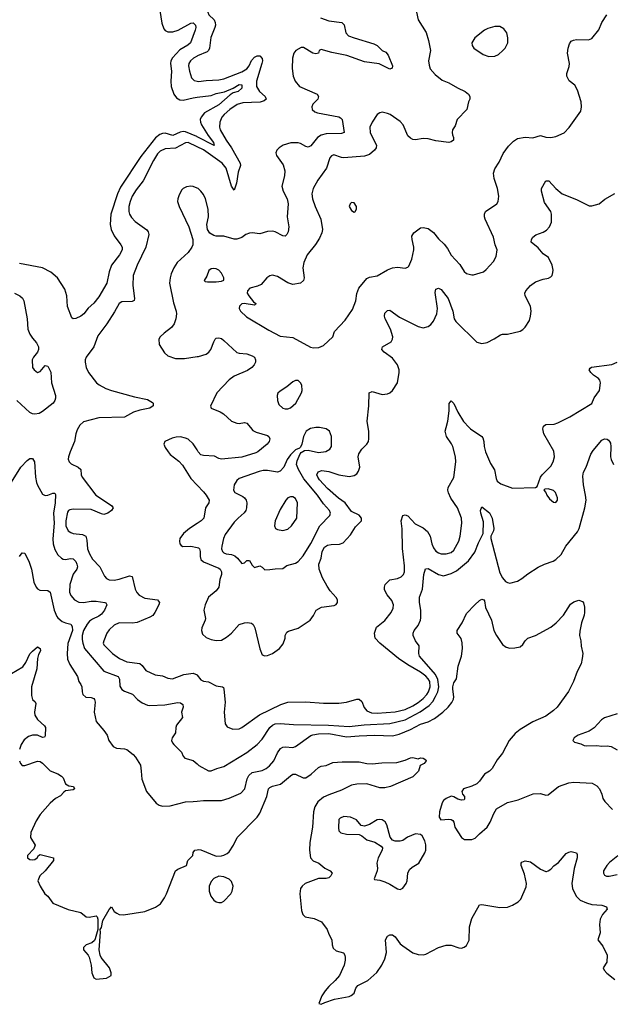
# Model space of a CAD drawing. Header units: inches. Extents: x 2057696 to 2160536, y 827480 to 1016834.
# Tile 27 of 256: x 2068610 to 2073251, y 875484 to 883192. Entities that reach past the tile are written whole.
import ezdxf

# ---------------------------------------------------------------- set-up
doc = ezdxf.new("R2010")
doc.units = ezdxf.units.IN
doc.header["$MEASUREMENT"] = 0
for name, color, linetype in [('C0867', 7, 'Continuous'), ('C0868', 7, 'Continuous'), ('C0877', 7, 'Continuous'), ('C0878', 7, 'Continuous')]:
    doc.layers.add(name, color=color, linetype=linetype)

msp = doc.modelspace()

# ---------------------------------------------------------------- linework, layer by layer
at = {"layer": 'C0867', "color": 5}
for points, elevation in [([(2069070.4, 880000), (2069059.4, 879980.6), (2069049.1, 879950), (2069040.3, 879890), (2069004.6, 879810), (2068991.8, 879770), (2068990.3, 879750.4), (2068997.6, 879730), (2069014, 879714), (2069068.8, 879688.8), (2069088.1, 879670), (2069092.1, 879630), (2069098.8, 879610), (2069207.9, 879470), (2069330.6, 879390), (2069343, 879370), (2069328.2, 879350), (2069299.5, 879330), (2069270, 879319.3), (2069250, 879322.9), (2069170, 879356.7), (2069030, 879359.3), (2069004.1, 879355.9), (2068991.4, 879348.6), (2068984.2, 879335.8), (2068971, 879270), (2068972.5, 879230), (2068989.2, 879190), (2069010, 879176.5), (2069030, 879170.2), (2069102.5, 879162.5), (2069129.3, 879149.3), (2069137.4, 879117.4), (2069142.5, 879050), (2069155.8, 879010), (2069180.7, 878970), (2069239.1, 878910), (2069274.7, 878834.7), (2069290, 878817.6), (2069310, 878806.3), (2069350, 878804), (2069390, 878811.3), (2069470, 878839.1), (2069490, 878832), (2069514.2, 878734.2), (2069528.2, 878708.2), (2069546.6, 878686.6), (2069590, 878663.8), (2069690, 878650.1), (2069705.4, 878630), (2069699.8, 878610), (2069667.9, 878550), (2069652.1, 878527.9), (2069630, 878514.5), (2069530, 878473.8), (2069490, 878468.9), (2069390, 878469.6), (2069350, 878451.3), (2069310, 878414.7), (2069292.9, 878390), (2069268.4, 878330), (2069264.9, 878310), (2069270, 878298.8), (2069336.9, 878230), (2069391.5, 878191.5), (2069450, 878164.7), (2069551.5, 878151.5), (2069570, 878135.3), (2069598.1, 878098.1), (2069670, 878062.5), (2069730, 878054.5), (2069770, 878035.9), (2069807.8, 878032.2), (2069894.5, 878065.5), (2069970, 878076.8), (2070000, 878062.1)], 380), ([(2070000, 879823.5), (2069970, 879872.8), (2069930, 879907.9), (2069910, 879916.5), (2069870, 879925.6), (2069836.3, 879923.7), (2069804.5, 879915.5), (2069748, 879890), (2069739.3, 879870), (2069750, 879842.8), (2069772.7, 879810), (2069790, 879788.2), (2069855.6, 879735.6), (2069885.5, 879705.5), (2069950, 879599.1), (2070000, 879547.5)], 420), ([(2068547.2, 879572.8), (2068618.4, 879690), (2068670, 879742), (2068690, 879756.3), (2068710, 879756.3), (2068726, 879730), (2068733.7, 879610), (2068742, 879570), (2068749.1, 879549.1), (2068790, 879477.3), (2068810, 879466.4), (2068831.3, 879468.7), (2068870, 879484.9), (2068884.7, 879484.7), (2068890, 879474), (2068887.4, 879410), (2068874.1, 879330), (2068879.1, 879250), (2068869, 879129), (2068871.4, 879090), (2068884.8, 879044.8), (2068910, 879002.6), (2068936.8, 878976.8), (2068950, 878969.1), (2068967.3, 878967.3), (2069010, 878973.8), (2069030, 878971.6), (2069050, 878950.3), (2069058.8, 878930), (2069062.8, 878910), (2069056.9, 878890), (2069029.6, 878850.4), (2069003.7, 878770), (2069000.6, 878710), (2069010, 878684.9), (2069038.7, 878650), (2069072.8, 878632.8), (2069110, 878629.4), (2069170, 878640.5), (2069210, 878639.5), (2069277.3, 878630), (2069285.8, 878625.8), (2069292.5, 878612.5), (2069273.6, 878570), (2069250, 878538.3), (2069230, 878521.6), (2069180.4, 878499.6), (2069156.4, 878483.6), (2069138.9, 878461.1), (2069110.8, 878410), (2069100.7, 878370), (2069100.1, 878340.1), (2069104.3, 878310), (2069119.1, 878270), (2069270, 878092.6), (2069382.3, 878050), (2069392.1, 878030), (2069394.7, 877974.7), (2069409.4, 877949.4), (2069430, 877936), (2069492.6, 877912.6), (2069532.7, 877870), (2069570, 877843.1), (2069610, 877827), (2069630, 877824.2), (2069748, 877828), (2069850, 877846.3), (2069870, 877844.9), (2069888.2, 877830), (2069890.3, 877810), (2069877.1, 877770), (2069886, 877730), (2069839.2, 877670), (2069832.7, 877650), (2069830.2, 877610), (2069804.4, 877570), (2069799.7, 877550), (2069806.7, 877530), (2069817, 877517), (2069878, 877458), (2069890, 877427.3), (2069904.9, 877410), (2069970, 877392), (2070000, 877365.8)], 360), ([(2070000, 879248.9), (2069941.1, 879210), (2069892, 879170), (2069865.7, 879130), (2069862.6, 879110), (2069865.7, 879090), (2069876, 879076), (2069889.2, 879069.2), (2069950, 879071.4), (2070000, 879059)], 420), ([(2068610, 878990.8), (2068630, 879018.8), (2068650, 879014.8), (2068684.8, 878944.8), (2068702.4, 878890), (2068721.5, 878790), (2068738.4, 878750), (2068750, 878735.5), (2068767.4, 878727.4), (2068830, 878723.7), (2068848.2, 878710), (2068879.6, 878570), (2068901.1, 878521.1), (2068910, 878508.4), (2068942, 878482), (2068969.2, 878469.2), (2069010, 878458.7), (2069021.4, 878441.4), (2069023.2, 878410), (2068987.8, 878307.8), (2068981.2, 878230), (2068985.4, 878185.4), (2069002.8, 878142.9), (2069063.7, 878050), (2069073, 878010), (2069088.7, 877988.7), (2069095.8, 877970), (2069098.9, 877930), (2069104.9, 877910), (2069129.4, 877889.4), (2069170, 877885.3), (2069190, 877877.6), (2069195.6, 877870), (2069201.8, 877850), (2069194, 877770), (2069210, 877699.1), (2069270, 877628), (2069294.9, 877590), (2069308.9, 877550), (2069341.8, 877501.8), (2069368.2, 877488.2), (2069430, 877484.4), (2069450, 877477.6), (2069499.9, 877439.9), (2069518, 877418), (2069555.3, 877355.3), (2069562.8, 877310), (2069565.9, 877245.8), (2069604.4, 877150), (2069678, 877058), (2069702.3, 877042.3), (2069730, 877035.3), (2069790, 877036.5), (2069910, 877070.3), (2069970, 877071.1), (2070000, 877074.3)], 340), ([(2068546.2, 878073.8), (2068634.5, 878125.5), (2068659.3, 878160.7), (2068690, 878227.8), (2068710, 878247.9), (2068750, 878282), (2068770, 878270.5), (2068773.4, 878250), (2068758, 878222), (2068750.3, 878190), (2068744.3, 878110), (2068704.1, 877970), (2068701.6, 877901.6), (2068710, 877870.8), (2068732.3, 877852.3), (2068737.7, 877837.7), (2068726.5, 877770), (2068730, 877747.7), (2068750, 877712.4), (2068803.8, 877663.8), (2068813.4, 877650), (2068810, 877586), (2068804.7, 877575.3), (2068790, 877573.2), (2068749.7, 877589.7), (2068710, 877592), (2068679.9, 877580.1), (2068646.5, 877553.5), (2068623.2, 877516.8), (2068610, 877479)], 320), ([(2068609.2, 877389.2), (2068617.1, 877370), (2068630, 877353.4), (2068633, 877353), (2068650, 877352.7), (2068750, 877386.8), (2068770, 877384.7), (2068790, 877371.3), (2068850, 877310.8), (2068910, 877287.7), (2068937.3, 877270), (2068950, 877257.3), (2068970.3, 877210.4), (2068995.6, 877195.6), (2069030.5, 877190), (2069040.7, 877170), (2069030, 877162.9), (2068970, 877154), (2068955.9, 877144.1), (2068930, 877116), (2068890, 877094), (2068850, 877057.6), (2068770, 876969.6), (2068739.8, 876920.2), (2068696.5, 876830), (2068696, 876790), (2068730.6, 876730), (2068719.9, 876700.1), (2068670.4, 876650), (2068670.5, 876630.5), (2068690, 876617.1), (2068710, 876614), (2068730, 876617.1), (2068746.6, 876630), (2068757.2, 876650), (2068770, 876658), (2068876, 876630), (2068875.5, 876610), (2068810.2, 876529.8), (2068768.4, 876490), (2068753.4, 876450), (2068770.7, 876410), (2068808.2, 876350), (2068830.3, 876330.3), (2068870, 876276.3), (2068990, 876226.4), (2069090, 876202), (2069130, 876167.7), (2069154.8, 876165.2), (2069210, 876176), (2069216, 876170), (2069222, 876150), (2069222, 876070), (2069202.6, 875997.4), (2069195.8, 875984.2), (2069174, 875966), (2069130.6, 875949.4), (2069111, 875930), (2069111, 875910), (2069146.8, 875870), (2069153.2, 875853.2), (2069170.3, 875790.3), (2069176.5, 875730), (2069190.5, 875690), (2069210, 875680.8), (2069290, 875687.5), (2069325.6, 875710), (2069326.6, 875730), (2069314.2, 875770), (2069249.6, 875850), (2069239.7, 875870), (2069232.4, 875910), (2069242, 876050), (2069239.3, 876070), (2069250, 876086), (2069260.6, 876139.4), (2069310, 876226.8), (2069330, 876246.8), (2069351.5, 876211.6), (2069370, 876196.4), (2069390, 876186.7), (2069424.2, 876184.2), (2069589.8, 876210.2), (2069674.5, 876245.5), (2069712.3, 876270), (2069743.1, 876316.9), (2069760.7, 876350), (2069831, 876529), (2069850, 876542), (2069917.2, 876570), (2069926, 876610), (2069966, 876650), (2069970, 876672), (2069982, 876690), (2070000, 876694)], 320)]:
    msp.add_lwpolyline(points, dxfattribs=dict(at, elevation=elevation))
at = {"layer": 'C0868', "color": 5}
for points, elevation in [([(2069694.8, 883350), (2069724.7, 883164.7), (2069739.4, 883119.4), (2069748.4, 883108.4), (2069770, 883096.3), (2069810, 883096.8), (2069851.1, 883108.9), (2069950, 883163.9), (2069970, 883167.2), (2069986, 883150), (2069989.2, 883130), (2069983.8, 883110), (2069946.9, 883010), (2069927.3, 882992.7), (2069864.6, 882955.4), (2069807.3, 882892.7), (2069795, 882870), (2069790.7, 882850), (2069798.9, 882790), (2069794.2, 882710), (2069796.6, 882670), (2069817.5, 882610), (2069839.3, 882579.3), (2069864.6, 882564.6), (2069890, 882561.6), (2069970, 882581.1), (2070000, 882585)], 360), ([(2070000, 882907.8), (2069970.2, 882890), (2069947.3, 882870), (2069935.6, 882850), (2069931.9, 882830), (2069939.3, 882790), (2069956.7, 882736.7), (2069976.4, 882716.4), (2070000, 882710.6)], 380), ([(2070000, 882276.3), (2069997.6, 882277.6), (2069910, 882314.3), (2069890, 882316.2), (2069868, 882312), (2069810, 882285.4), (2069750, 882303), (2069730, 882300.5), (2069707.7, 882292.3), (2069672.7, 882267.3), (2069557.8, 882122.2), (2069399.7, 881880.4), (2069376.8, 881830), (2069323.2, 881670), (2069317.8, 881590), (2069326.2, 881550), (2069350, 881500.4), (2069402, 881430), (2069411.8, 881410), (2069413.1, 881390), (2069391.4, 881350), (2069329.2, 881270), (2069310, 881219), (2069293.8, 881130), (2069230, 881021.6), (2069190, 880973), (2069145.5, 880934.5), (2069112.2, 880890), (2069090, 880871.6), (2069050, 880852.7), (2069030, 880849), (2069019.3, 880859.3), (2068985.7, 880945.7), (2068979, 881030), (2068963.2, 881083.2), (2068907.2, 881170), (2068855, 881215), (2068789.9, 881249.9), (2068610, 881284.2)], 360), ([(2070000, 882196.7), (2069929.6, 882230.4), (2069910, 882227.4), (2069830, 882185.3), (2069750, 882181.4), (2069710, 882163.4), (2069690, 882141.8), (2069658.6, 882090), (2069577.3, 881930), (2069521.2, 881858.8), (2069491.3, 881810), (2069475.1, 881770), (2069466.1, 881730), (2069465.9, 881690), (2069471, 881670), (2069484.8, 881644.8), (2069513.4, 881613.4), (2069605.9, 881545.9), (2069617.5, 881530), (2069620.6, 881510), (2069598.5, 881410), (2069530.1, 881270), (2069500.2, 881190), (2069495.7, 881110), (2069510.2, 881010), (2069505.9, 880994.1), (2069490, 880985.2), (2069410, 880984.2), (2069389.1, 880970.9), (2069353.9, 880906.1), (2069292.8, 880810), (2069222.6, 880717.5), (2069190.1, 880629.9), (2069130.3, 880550), (2069124.2, 880530), (2069124.2, 880510), (2069132, 880470), (2069150.4, 880430), (2069212.2, 880350), (2069233.6, 880333.6), (2069284.9, 880304.9), (2069328.2, 880288.3), (2069510, 880240.2), (2069610, 880219.6), (2069650, 880195.5), (2069654.9, 880190), (2069654.4, 880170), (2069630.5, 880150), (2069550, 880134.1), (2069500.9, 880119.1), (2069430, 880080.4), (2069230, 880074.2), (2069110, 880045.1), (2069081.2, 880018.8), (2069070.4, 880000)], 380), ([(2070000, 881873.1), (2069970, 881885.7), (2069950, 881888.3), (2069916.5, 881883.5), (2069890.6, 881870), (2069880.5, 881859.5), (2069859.4, 881820.6), (2069848.8, 881790), (2069847.2, 881770), (2069859.5, 881730), (2069935.8, 881570), (2069967, 881470), (2069966.3, 881430), (2069958.5, 881410), (2069929.5, 881370.5), (2069844.7, 881290), (2069818, 881250), (2069797, 881203), (2069787.5, 881170), (2069784.1, 881130), (2069814.6, 880974.6), (2069836.9, 880910), (2069838.6, 880890), (2069832.3, 880850), (2069819, 880810), (2069798.7, 880781.3), (2069740.9, 880739.1), (2069710.4, 880710), (2069701.1, 880690), (2069702, 880650), (2069744, 880584), (2069770, 880559.6), (2069830, 880538.6), (2069900, 880540), (2070000, 880554.1)], 420), ([(2068570.6, 881050.6), (2068611.5, 881031.5), (2068631.6, 881011.6), (2068642.5, 880990), (2068668.3, 880850), (2068672.8, 880770), (2068690, 880730.5), (2068710, 880699.3), (2068742.9, 880662.9), (2068757.1, 880630), (2068758, 880610), (2068750.6, 880589.4), (2068718.8, 880550), (2068708.4, 880530), (2068710.8, 880470), (2068724, 880450), (2068750, 880430.8), (2068770, 880438.8), (2068810, 880486), (2068830, 880478.8), (2068836.3, 880470), (2068853, 880433), (2068860.5, 880350), (2068890.8, 880250), (2068890.9, 880229.1), (2068884.7, 880210), (2068872, 880190), (2068790, 880125.2), (2068762, 880110), (2068730, 880102.7), (2068710, 880106), (2068690, 880118), (2068588.4, 880210)], 360)]:
    msp.add_lwpolyline(points, dxfattribs=dict(at, elevation=elevation))
at = {"layer": 'C0877', "color": 5}
for points, elevation in [([(2070000, 879059), (2070010, 879056.5), (2070017.4, 879050), (2070023.9, 879030), (2070023, 878990), (2070030, 878965.8), (2070049.2, 878949.2), (2070170, 878898.4), (2070181.1, 878890), (2070191.3, 878870), (2070191.8, 878850), (2070178.9, 878810), (2070169.4, 878750), (2070150, 878720.3), (2070090.2, 878670), (2070061.6, 878610), (2070053.6, 878570), (2070065.5, 878505.5), (2070064, 878490), (2070036.6, 878430), (2070034.5, 878410), (2070042.8, 878382.8), (2070070, 878355.6), (2070110, 878339.1), (2070150, 878332.3), (2070190, 878335.8), (2070230, 878359.1), (2070268.3, 878390), (2070330, 878456.2), (2070371.2, 878471.2), (2070393.3, 878473.3), (2070426.9, 878466.9), (2070437.7, 878457.7), (2070452, 878432), (2070490, 878266.4), (2070510, 878220.3), (2070530, 878212.4), (2070550, 878214.4), (2070590, 878230.5), (2070645.2, 878270), (2070674.2, 878305.8), (2070689.4, 878350), (2070689.5, 878370.5), (2070702.9, 878397.1), (2070714.2, 878405.8), (2070791.2, 878428.8), (2070884, 878490), (2070911.6, 878528.4), (2070931.8, 878570), (2070973.3, 878593.3), (2071073.9, 878606.1), (2071090, 878614), (2071099.3, 878630), (2071098, 878650), (2071090, 878669.6), (2071041.9, 878721.9), (2071017.9, 878757.9), (2070982.2, 878822.2), (2070955.6, 878890), (2070952.2, 878930), (2070970, 878977.3), (2070979.1, 879030), (2070998.1, 879061.9), (2071022, 879078), (2071050, 879084.6), (2071114.3, 879085.7), (2071142.4, 879097.6), (2071200.3, 879159.6), (2071238.9, 879221.2), (2071286.6, 879270), (2071286.2, 879290), (2071270, 879312), (2071210, 879343.1), (2071158.9, 879410), (2071107.2, 879447.2), (2071020.8, 879520.8), (2070957.8, 879590), (2070944.3, 879610), (2070937.8, 879630), (2070946.6, 879653.4), (2070977.3, 879662.7), (2071030, 879654.5), (2071110, 879628.7), (2071190, 879617), (2071230, 879623.2), (2071250, 879637.4), (2071263.2, 879656.8), (2071273.5, 879690), (2071262.2, 879770), (2071265.4, 879794.6), (2071288.5, 879830), (2071329.7, 879870), (2071341.1, 879890), (2071345.7, 879910), (2071343.5, 879970), (2071338.8, 880000)], 420), ([(2070417.3, 880000), (2070436.2, 879976.2), (2070461.8, 879961.8), (2070550, 879937.4), (2070560.4, 879930), (2070570.3, 879910), (2070564.6, 879890), (2070547.4, 879870), (2070476.5, 879810), (2070459.1, 879800.9), (2070350, 879766), (2070190, 879750.7), (2070170, 879755.6), (2070134.8, 879774.8), (2070050, 879779.1), (2070030, 879786.3), (2070008.9, 879808.9), (2070000, 879823.5)], 420), ([(2070000, 878062.1), (2070001.4, 878061.4), (2070030, 878024.9), (2070050, 878012.7), (2070090, 878008), (2070150, 877976.3), (2070198.8, 877970), (2070205.1, 877965.1), (2070210.2, 877950.2), (2070220.7, 877850), (2070210.4, 877770.4), (2070219, 877679), (2070235.6, 877655.6), (2070278.7, 877638.7), (2070330, 877641.7), (2070350, 877651.8), (2070488.7, 877751.3), (2070654.7, 877830), (2070710, 877850.6), (2070850, 877851.1), (2070990, 877841.1), (2071110, 877840.8), (2071169.9, 877850.1), (2071250, 877874), (2071270, 877874), (2071290, 877853.4), (2071308.4, 877808.4), (2071330, 877780.3), (2071365, 877765), (2071410, 877762.6), (2071550, 877773.5), (2071630, 877792.1), (2071690, 877820.3), (2071730, 877845.5), (2071770, 877877.3), (2071797.9, 877910), (2071810.7, 877930), (2071824.7, 877970), (2071821.5, 878010), (2071810, 878032.1), (2071790, 878053.7), (2071750, 878084.5), (2071650, 878140.8), (2071577, 878190), (2071429.7, 878310), (2071394.3, 878350), (2071388.3, 878390), (2071403.5, 878436.5), (2071470, 878488.2), (2071519.7, 878550), (2071535.3, 878584.7), (2071536.8, 878610), (2071525.8, 878645.8), (2071487.6, 878690), (2071468.5, 878730), (2071466.3, 878750), (2071472.8, 878770), (2071510, 878806.9), (2071570, 878817.4), (2071598.9, 878830), (2071617.2, 878850), (2071623.5, 878870), (2071623.5, 878916.5), (2071608.8, 879051.2), (2071606.1, 879206.1), (2071598.9, 879270), (2071610, 879310.5), (2071630, 879317), (2071650, 879307), (2071706.4, 879246.4), (2071770, 879213.4), (2071804.2, 879184.2), (2071825.7, 879150), (2071836.9, 879090), (2071850, 879058), (2071870, 879032), (2071890, 879018.3), (2071910, 879010.3), (2071950, 879010.3), (2071990, 879020.9), (2072010, 879038.7), (2072049.7, 879110), (2072060.4, 879150), (2072072.7, 879250), (2072070, 879289), (2072038.2, 879370), (2071987.3, 879447.3), (2071968, 879488), (2071963.1, 879510), (2071966.4, 879530), (2072010.6, 879609.4), (2072025.8, 879730), (2072022, 879770), (2072002.2, 879850), (2071992.5, 879872.5), (2071952.2, 879930), (2071942.4, 879970), (2071949.8, 880000)], 380), ([(2072131.2, 880000), (2072141.3, 879990), (2072228.7, 879930), (2072237.5, 879917.5), (2072245.3, 879890), (2072246.9, 879850), (2072257.8, 879810), (2072296.5, 879716.5), (2072327.7, 879667.7), (2072341.1, 879601.1), (2072350, 879579.1), (2072377.7, 879557.7), (2072470, 879525.3), (2072648.9, 879531.1), (2072662, 879538), (2072689.4, 879610), (2072702, 879630), (2072770, 879697.6), (2072787.6, 879730), (2072798.4, 879770), (2072794.3, 879814.3), (2072715.6, 879950), (2072707.6, 879990), (2072710.6, 880000)], 380), ([(2070000, 877365.8), (2070013.8, 877353.8), (2070090, 877310.5), (2070110, 877310.5), (2070154, 877330), (2070210, 877346.7), (2070390, 877455.2), (2070470, 877517.8), (2070510, 877559.6), (2070570, 877651), (2070589.6, 877670.4), (2070610, 877680.4), (2070650, 877683.1), (2070754.7, 877674.7), (2071029.1, 877669.1), (2071190, 877659), (2071307.6, 877672.4), (2071510, 877682.1), (2071630, 877711.7), (2071747.2, 877772.8), (2071817.5, 877822.5), (2071845.3, 877854.7), (2071867.6, 877892.4), (2071883.9, 877930), (2071892.1, 877970), (2071885.8, 878025.8), (2071866.6, 878066.6), (2071742, 878210), (2071734.8, 878230), (2071739.2, 878290), (2071710.6, 878330.6), (2071692.4, 878370), (2071691.1, 878390), (2071698.9, 878410), (2071730, 878450.6), (2071748.3, 878490), (2071752.2, 878510), (2071752.8, 878570), (2071742, 878630), (2071741.3, 878670), (2071765.3, 878734.7), (2071776, 878850), (2071788.1, 878891.9), (2071810, 878895.3), (2071889.1, 878849.1), (2071930, 878837.7), (2071990, 878857.7), (2072030, 878878.5), (2072124, 878955.9), (2072175.6, 879024.4), (2072202.1, 879097.9), (2072240.9, 879170), (2072242.2, 879262.2), (2072220.4, 879330), (2072218, 879350), (2072230, 879378.8), (2072290.2, 879330.2), (2072310, 879291), (2072323.5, 879210), (2072321.6, 879190), (2072301.2, 879150), (2072299.1, 879130), (2072370, 878861.6), (2072390, 878823.1), (2072414.7, 878794.7), (2072430, 878784.9), (2072450, 878782), (2072510, 878797.8), (2072542.6, 878817.4), (2072590, 878855.2), (2072670, 878904.9), (2072719, 878930), (2072788.1, 878951.9), (2072810, 878964.9), (2072850, 879004.9), (2072886.3, 879070), (2072977.6, 879182.4), (2072991.9, 879208.1), (2073035.9, 879370), (2073045.5, 879430), (2073042.2, 879470), (2073025.1, 879550), (2073020.5, 879619.5), (2073025.6, 879650), (2073047.6, 879690), (2073082.9, 879790), (2073100.6, 879819.4), (2073170, 879901), (2073190, 879912), (2073210, 879907.7), (2073220.4, 879900.4), (2073230, 879890.8), (2073235.8, 879875.8), (2073240.2, 879850), (2073236, 879770), (2073241.1, 879750), (2073259.5, 879710)], 360), ([(2070000, 879547.5), (2070050, 879495.8), (2070071.6, 879470), (2070094.9, 879430), (2070092.2, 879410), (2070064.9, 879370), (2070051.5, 879290), (2070032, 879270), (2070000, 879248.9)], 420), ([(2070000, 877074.3), (2070050, 877079.7), (2070190, 877079.5), (2070250, 877098.3), (2070342.6, 877137.4), (2070374.7, 877170), (2070390.7, 877250), (2070404.1, 877275.9), (2070430, 877297.5), (2070510, 877315.3), (2070540.7, 877330), (2070565.6, 877350), (2070600.5, 877390), (2070630, 877453), (2070652.9, 877487.1), (2070670, 877498), (2070690, 877500.9), (2070750, 877495.3), (2070770, 877501.1), (2070890, 877587.1), (2070905.9, 877594.1), (2070950, 877601.3), (2071030, 877605), (2071170, 877578), (2071270, 877586.6), (2071389.9, 877590.1), (2071530, 877584.7), (2071581, 877599), (2071670, 877634.8), (2071750, 877675.8), (2071810, 877695.9), (2071858.9, 877721.1), (2071923.5, 877770), (2071966.3, 877810), (2071993.9, 877846.1), (2072007.2, 877872.8), (2072011.3, 877890), (2072001.2, 877950), (2072002.2, 877970), (2072010, 878000.7), (2072030, 878032), (2072044.7, 878130), (2072069.1, 878210), (2072077.3, 878270), (2072074.8, 878314.8), (2072067.7, 878347.7), (2072037, 878390), (2072037, 878410), (2072075.6, 878470), (2072110, 878542.8), (2072174, 878610), (2072210, 878644), (2072230, 878656.3), (2072244.7, 878650), (2072250, 878642), (2072257.6, 878590), (2072304.4, 878490), (2072322.4, 878410), (2072343.8, 878370), (2072390, 878300.4), (2072420.2, 878280.2), (2072450, 878271.7), (2072486.6, 878273.4), (2072530, 878283), (2072550, 878300.5), (2072570, 878330.6), (2072590, 878350.4), (2072650, 878370.4), (2072770, 878436.5), (2072812.4, 878470), (2072868.3, 878530), (2072924.1, 878615.9), (2072950, 878633.7), (2072990, 878648), (2073018.4, 878638.4), (2073026, 878626), (2073032.3, 878592.3), (2073034, 878550), (2073030.4, 878530), (2073010.4, 878470), (2072995.9, 878404.1), (2072995.5, 878370), (2073003.8, 878330), (2073006.4, 878286.4), (2073019.3, 878230), (2073016.3, 878190), (2073007.3, 878150), (2072977.3, 878090), (2072946.8, 878010), (2072907.3, 877932.7), (2072819.5, 877810), (2072790, 877783), (2072730, 877739.7), (2072630, 877694.7), (2072530, 877636.4), (2072490, 877604.7), (2072443.1, 877550), (2072390.3, 877449.7), (2072350, 877398), (2072310, 877329.5), (2072290.2, 877309.8), (2072250, 877286.6), (2072210.5, 877230), (2072189, 877211), (2072150, 877191.5), (2072086.8, 877170), (2072074, 877150), (2072078.8, 877130), (2072093.4, 877110), (2072094, 877090), (2072090, 877085.2), (2072070, 877080.9), (2072042, 877090), (2072010, 877109), (2071990, 877112.3), (2071950, 877094), (2071930, 877079), (2071919.1, 877060.9), (2071899.1, 876990), (2071894.8, 876950), (2071907.9, 876927.9), (2071970, 876933.4), (2071990.6, 876930.6), (2072002.8, 876922.8), (2072011, 876910), (2072018.8, 876870), (2072070, 876790.7), (2072094.9, 876774.9), (2072150, 876774.4), (2072176.5, 876783.5), (2072210, 876819.5), (2072270, 876870.4), (2072295.8, 876910), (2072322.4, 876977.6), (2072344.5, 877015.5), (2072430, 877064.6), (2072515.2, 877084.8), (2072630.4, 877130.4), (2072690, 877134.9), (2072730, 877120.7), (2072750, 877124), (2072830, 877188.4), (2072910, 877218.7), (2072950, 877222), (2073093.9, 877213.9), (2073130, 877194.9), (2073150.2, 877170.2), (2073168.2, 877130), (2073176.1, 877096.1), (2073192.1, 877072.1), (2073253.4, 877010)], 340), ([(2073290, 877758.5), (2073190, 877726.2), (2073165.3, 877710), (2073110, 877649.6), (2073070, 877622.4), (2072984.7, 877590), (2072951.3, 877570), (2072941, 877550), (2072955.3, 877535.3), (2073004.1, 877524.1), (2073030.4, 877510.4), (2073047.1, 877507.1), (2073129.7, 877510.4), (2073170, 877505.7), (2073210, 877508.5), (2073243.4, 877503.4), (2073290, 877475.5)], 360), ([(2070000, 876694), (2070010, 876696.3), (2070030, 876693), (2070150, 876644.4), (2070190, 876645.3), (2070210, 876650.3), (2070235.1, 876665), (2070250, 876677.6), (2070284.7, 876730), (2070314, 876790), (2070469.9, 876950.1), (2070490, 876979.5), (2070545.7, 877110), (2070559.8, 877170), (2070570, 877181), (2070590, 877190.8), (2070652.9, 877207.1), (2070730, 877273), (2070750, 877285.2), (2070770, 877285.9), (2070830, 877255.8), (2070850, 877256.9), (2070893.6, 877286.4), (2070950, 877338.7), (2070970, 877348.5), (2071010, 877354.4), (2071063.3, 877376.7), (2071136.6, 877383.4), (2071270, 877381.5), (2071330, 877369.1), (2071370, 877366.3), (2071445.9, 877374.1), (2071563.3, 877376.7), (2071630, 877394), (2071670, 877414.4), (2071690, 877417.1), (2071730, 877406), (2071750, 877414), (2071770.5, 877410.5), (2071790, 877398), (2071794, 877390), (2071778, 877370), (2071747.3, 877352.7), (2071733.4, 877310), (2071690, 877266), (2071514.8, 877190), (2071470, 877177.6), (2071430, 877179.8), (2071330, 877208.8), (2071250, 877208.4), (2071210, 877200.6), (2071130, 877160.2), (2071030, 877125), (2070990, 877105.3), (2070943.9, 877070), (2070921.2, 877030), (2070910.1, 876990), (2070903.9, 876870), (2070883.5, 876750), (2070880.9, 876690), (2070886.5, 876630), (2070907.7, 876607.7), (2070953.4, 876590), (2071000.5, 876550), (2071042.4, 876530), (2071057.4, 876510), (2071046.3, 876490), (2071030, 876474.7), (2071010, 876468.9), (2070950, 876468.7), (2070846, 876430), (2070821.3, 876410), (2070808.9, 876390), (2070804.9, 876350), (2070817.2, 876217.2), (2070827.6, 876187.6), (2070846.8, 876170), (2070916.9, 876156.9), (2070973.4, 876130), (2071019.3, 876070), (2071032.2, 876032.2), (2071054, 875990), (2071057.1, 875950), (2071064.6, 875924.6), (2071090, 875902.4), (2071145.8, 875885.8), (2071156.3, 875870), (2071160.5, 875850), (2071160.5, 875830), (2071150.4, 875790), (2071114.9, 875710), (2071080.3, 875670), (2071030, 875624.2), (2071002, 875590), (2070976.4, 875550), (2070952, 875490), (2070970, 875484), (2071001, 875499), (2071075.9, 875524.1), (2071190, 875546), (2071207.1, 875552.9), (2071228.9, 875571.1), (2071243.9, 875610), (2071258.9, 875630), (2071337.6, 875670), (2071406.3, 875733.7), (2071446.4, 875790), (2071470, 875840.7), (2071482.4, 875890), (2071475.4, 875990), (2071490, 876018), (2071510, 876028.7), (2071530, 876027), (2071550, 876012.4), (2071590, 875957.6), (2071610, 875941.3), (2071690, 875886.4), (2071730, 875873.7), (2071770, 875872), (2071790, 875876.4), (2071890, 875928.9), (2071950, 875947), (2071990, 875946), (2072050, 875924.9), (2072070, 875924), (2072090, 875930.6), (2072110, 875944.9), (2072130, 875986), (2072133, 876090), (2072150, 876154.8), (2072210, 876263), (2072230, 876264.9), (2072370, 876242.6), (2072430, 876245.7), (2072470, 876260.3), (2072513, 876287), (2072533.9, 876306.1), (2072575.5, 876404.5), (2072580.3, 876430), (2072563.6, 876503.6), (2072536.2, 876570), (2072538, 876590), (2072543.8, 876596.2), (2072570, 876606.4), (2072610, 876600.3), (2072690, 876541.3), (2072730, 876522.4), (2072736.3, 876523.7), (2072750, 876528), (2072770, 876543), (2072792.2, 876567.8), (2072830, 876595.3), (2072890, 876663.8), (2072910, 876674.9), (2072930, 876679.3), (2072970, 876670.7), (2072975.8, 876655.8), (2072974.9, 876630), (2072951.6, 876548.4), (2072935, 876430), (2072939.7, 876390), (2072967.6, 876330), (2072999, 876299), (2073050, 876277.2), (2073090, 876266), (2073170, 876259.3), (2073206.8, 876246.8), (2073210.6, 876230), (2073173.3, 876186.7), (2073156.4, 876150), (2073150.4, 876110), (2073155.9, 876044.1), (2073138, 875990), (2073178, 875938), (2073210.4, 875870), (2073207.2, 875812.8), (2073180.7, 875770), (2073187.7, 875750), (2073207.8, 875727.8), (2073270, 875679.1)], 320), ([(2073293.2, 876646.8), (2073230, 876593.7), (2073208.9, 876570), (2073183.1, 876530), (2073181.6, 876510), (2073190, 876494.8), (2073206.9, 876486.9), (2073227, 876487), (2073290, 876499)], 340)]:
    msp.add_lwpolyline(points, dxfattribs=dict(at, elevation=elevation))
for points, elevation in [([(2070958.9, 879998.9), (2070930, 879998.9), (2070888.7, 879991.3), (2070854, 879970), (2070833, 879930), (2070821, 879870), (2070810, 879846), (2070802, 879838), (2070770, 879825.2), (2070730, 879786.6), (2070704.2, 879750), (2070679, 879690), (2070650, 879657.2), (2070630, 879648.7), (2070550, 879662.3), (2070518, 879662), (2070484.7, 879655.3), (2070330, 879600.4), (2070310, 879583.6), (2070288.9, 879550), (2070284.6, 879510), (2070295.8, 879490), (2070358.3, 879458.3), (2070370.4, 879450), (2070384.6, 879430), (2070389, 879409), (2070387.8, 879370), (2070382.3, 879350), (2070369.3, 879330.7), (2070320.3, 879290), (2070290, 879258), (2070219, 879161), (2070206, 879130), (2070192.9, 879070), (2070191.7, 879050), (2070199.6, 879030), (2070210, 879018), (2070227.3, 879010), (2070270, 879004.7), (2070295.2, 878995.2), (2070316.7, 878976.7), (2070350, 878934.8), (2070370, 878941), (2070390, 878957.1), (2070410, 878958), (2070430, 878921), (2070450, 878902.8), (2070490, 878915.5), (2070510, 878904.9), (2070530, 878886), (2070570, 878888.5), (2070610, 878894.3), (2070670, 878894.9), (2070701.8, 878918.2), (2070770, 878936.2), (2070790, 878950.2), (2070830, 878994.9), (2070890, 879092), (2070960.1, 879230), (2071038.6, 879310), (2071045, 879330), (2071036.1, 879350), (2070990, 879400.8), (2070942.2, 879470), (2070836.6, 879596.6), (2070792.7, 879670), (2070777.4, 879710), (2070782.2, 879737.8), (2070806.6, 879793.4), (2070815.1, 879804.9), (2070840.7, 879819.3), (2070870, 879822.4), (2070950, 879803.1), (2071008.2, 879811.8), (2071039.5, 879830), (2071051.7, 879851.7), (2071051.8, 879930), (2071037, 879970), (2071010, 879989.5)], 440), ([(2072750, 879519), (2072723.6, 879516.4), (2072714, 879510), (2072731.6, 879491.6), (2072738, 879470), (2072759.8, 879439.8), (2072790, 879416), (2072810, 879411.3), (2072821.2, 879430), (2072820.9, 879450), (2072805.2, 879490), (2072790, 879505.2)], 380), ([(2070730, 879458), (2070710.4, 879450), (2070695.3, 879430), (2070650, 879357.6), (2070610, 879268.7), (2070606.9, 879230), (2070614, 879210), (2070630, 879201.3), (2070670, 879193.7), (2070710, 879203.1), (2070738.4, 879230), (2070780.9, 879290), (2070786.3, 879410), (2070770, 879443), (2070750, 879456.2)], 460), ([(2071150, 876953), (2071119, 876941), (2071108.5, 876930), (2071106, 876866), (2071110, 876842.8), (2071125.1, 876825.1), (2071170, 876816.5), (2071270, 876813.4), (2071290, 876803), (2071330, 876770.4), (2071392.6, 876752.6), (2071442, 876722), (2071450.5, 876710), (2071448.5, 876690), (2071417, 876630), (2071408.4, 876590), (2071413, 876550), (2071410.5, 876530), (2071386.4, 876466.4), (2071390, 876462), (2071430, 876456.3), (2071470, 876443.1), (2071510, 876424.9), (2071570, 876388.5), (2071590, 876383.7), (2071610, 876392.2), (2071637.6, 876430), (2071644.8, 876450), (2071651.1, 876510), (2071661.7, 876538.3), (2071682.6, 876557.4), (2071737.2, 876590), (2071783.6, 876670), (2071791.7, 876691.7), (2071791.6, 876731.6), (2071782.5, 876762.5), (2071762.7, 876802.7), (2071750, 876813.2), (2071710, 876819.5), (2071646.6, 876793.4), (2071610, 876767.3), (2071590, 876760.7), (2071550, 876760.7), (2071529.7, 876769.7), (2071511.2, 876791.2), (2071486.6, 876890), (2071473.1, 876913.1), (2071450, 876927.8), (2071430, 876931.5), (2071410, 876927.6), (2071350, 876891.5), (2071310, 876878.4), (2071283.9, 876883.9), (2071248.3, 876928.3), (2071201.2, 876950)], 340), ([(2070170, 876487.6), (2070130.3, 876469.7), (2070110, 876445.1), (2070093.8, 876410), (2070093, 876370), (2070107.6, 876330), (2070130, 876299.6), (2070150, 876285.5), (2070170, 876280.3), (2070190, 876282.3), (2070210, 876292), (2070263.1, 876350), (2070274.8, 876370), (2070282.5, 876410), (2070270, 876444.7), (2070250, 876462.7), (2070210, 876483)], 320)]:
    msp.add_lwpolyline(points, close=True, dxfattribs=dict(at, elevation=elevation))
at = {"layer": 'C0878', "color": 5}
for points, elevation in [([(2070000, 883397.8), (2070030, 883420.6), (2070070, 883433.8), (2070150, 883439.7), (2070177, 883430), (2070172.3, 883410), (2070159.7, 883390), (2070102.2, 883317.8), (2070084.5, 883270), (2070084.8, 883250), (2070091.3, 883231.3), (2070132.8, 883190), (2070141.2, 883170), (2070143, 883150), (2070139.4, 883130), (2070107.3, 883052.7), (2070097.4, 882970), (2070088.8, 882951.2), (2070078.7, 882941.3), (2070003.6, 882910), (2070000, 882907.8)], 380), ([(2070967, 883207), (2071030, 883182.2), (2071132.7, 883170), (2071151.7, 883151.7), (2071165.3, 883090), (2071186.3, 883066.3), (2071229.3, 883049.3), (2071383.2, 883003.2), (2071408.9, 882988.9), (2071450, 882950.7), (2071476.7, 882936.7), (2071494.9, 882914.9), (2071530.4, 882830), (2071526.4, 882813.6), (2071510, 882806), (2071426.7, 882846.7), (2071310, 882862.9), (2071172, 882912), (2071054.4, 882934.4), (2070970, 882958), (2070956, 882950), (2070950.4, 882929.6), (2070930, 882924.2), (2070906.6, 882930), (2070833.9, 882973.9), (2070813.5, 882973.5), (2070772, 882950), (2070756.1, 882930), (2070745.6, 882890), (2070744.9, 882810), (2070751.6, 882750), (2070766.7, 882710), (2070801.1, 882670), (2070938.8, 882610), (2070950.5, 882590), (2070945.5, 882570), (2070906.7, 882530), (2070897.6, 882510), (2070902, 882490), (2070922, 882470), (2070942.7, 882462.7), (2071110, 882431), (2071123.7, 882423.7), (2071136.1, 882410), (2071152, 882310), (2071130, 882299.8), (2071010, 882297.9), (2070970, 882288.4), (2070941.5, 882270), (2070890, 882205.7), (2070870, 882194.7), (2070850, 882199.1), (2070810, 882223.5), (2070790, 882228.5), (2070732.8, 882227.2), (2070674.8, 882210), (2070642.8, 882190), (2070624, 882170), (2070617.3, 882150), (2070620.7, 882130), (2070674.7, 882054.7), (2070687.6, 882010), (2070685.3, 881970), (2070663.1, 881890), (2070672.8, 881850), (2070703.8, 881790), (2070711.7, 881750), (2070704.1, 881650), (2070717, 881570), (2070712.2, 881530), (2070703, 881510), (2070690, 881498.4), (2070670, 881499.7), (2070610, 881531.6), (2070590, 881535.9), (2070550, 881535), (2070490, 881515.4), (2070430, 881524), (2070410, 881521.7), (2070382.4, 881510), (2070350, 881486), (2070310, 881474), (2070290, 881474.2), (2070210, 881497.4), (2070150, 881497.3), (2070130, 881502.2), (2070100, 881520), (2070080.5, 881550), (2070076.8, 881590), (2070088.2, 881650), (2070086.6, 881710), (2070064.4, 881790), (2070050, 881822.4), (2070029.8, 881849.9), (2070007.3, 881870), (2070000, 881873.1)], 420), ([(2071718.8, 883250), (2071730.6, 883190), (2071793, 883093), (2071812, 883030), (2071826.5, 882950), (2071811.8, 882870), (2071816, 882836), (2071826.1, 882806.1), (2071864, 882764), (2071919.7, 882719.7), (2071970, 882698.9), (2072038.2, 882658.2), (2072099.1, 882630), (2072125.5, 882610), (2072134.8, 882590), (2072134.8, 882570), (2072125.5, 882550), (2072112.3, 882487.7), (2072037.3, 882410), (2072019.9, 882360.1), (2072000.7, 882330), (2071997.3, 882310), (2071999.1, 882290), (2072007.3, 882270), (2072006.8, 882250), (2071990, 882236), (2071970, 882229.6), (2071870, 882243.1), (2071810, 882259.7), (2071770, 882260.7), (2071710, 882251.8), (2071690, 882254), (2071670, 882263.7), (2071650, 882283.7), (2071613, 882370), (2071590, 882395.1), (2071511, 882449), (2071490, 882458.7), (2071450, 882467), (2071430, 882463.7), (2071410.8, 882450), (2071370, 882389.3), (2071353.4, 882350), (2071355.3, 882310), (2071362, 882290), (2071404.4, 882210), (2071402.4, 882190), (2071388.8, 882170), (2071350, 882136.4), (2071310, 882124.4), (2071150, 882110.9), (2071130, 882113.3), (2071070, 882134.7), (2071052.6, 882127.4), (2071040.3, 882110), (2071013.1, 882030), (2070944.3, 881935.7), (2070909.3, 881870.7), (2070898.5, 881830), (2070902.4, 881790), (2070923.6, 881730), (2070968.9, 881630), (2070980.7, 881550), (2070976.1, 881523.9), (2070958.7, 881481.3), (2070927.9, 881432.1), (2070861.3, 881350), (2070834.4, 881290), (2070828.5, 881250), (2070839.3, 881170), (2070833, 881150), (2070810, 881129.6), (2070750, 881119.7), (2070710, 881132.8), (2070630, 881182.9), (2070590, 881192), (2070570, 881187), (2070544.9, 881170), (2070500.7, 881119.3), (2070473.5, 881106.5), (2070413, 881090), (2070394.7, 881070), (2070392.8, 881050), (2070403.8, 881030), (2070442.3, 880982.3), (2070460.3, 880970), (2070458, 880962), (2070450, 880956.2), (2070369.3, 880970.7), (2070350, 880966.9), (2070331.8, 880950), (2070328.8, 880930), (2070339.5, 880910), (2070385.6, 880865.6), (2070560.5, 880760.5), (2070650, 880715.8), (2070750, 880703), (2070888.1, 880628.1), (2070910, 880624), (2070952.9, 880627.1), (2070990, 880641), (2071062, 880710), (2071075.3, 880750), (2071159.3, 880840.7), (2071215.6, 880924.4), (2071242, 880990), (2071251.3, 881048.7), (2071266.6, 881090), (2071330, 881164.9), (2071350, 881176.3), (2071410, 881187), (2071490, 881233.7), (2071530, 881250.4), (2071570, 881254.4), (2071630, 881247.3), (2071650, 881254.8), (2071657.6, 881262.4), (2071682, 881318), (2071695.8, 881390), (2071697.4, 881410), (2071683.5, 881470), (2071682.3, 881497.7), (2071697.7, 881522.3), (2071750, 881561.6), (2071770, 881566.4), (2071810, 881556.5), (2071850, 881525.3), (2071890, 881476.5), (2071935, 881435), (2071960.7, 881400.7), (2071990, 881348.2), (2072056.5, 881276.5), (2072090, 881220.7), (2072110, 881205.5), (2072150, 881194.8), (2072164.7, 881195.3), (2072241.5, 881218.5), (2072263.9, 881236.1), (2072321, 881299), (2072341.2, 881338.8), (2072349.5, 881390), (2072334, 881430), (2072320.5, 881490), (2072256.2, 881630), (2072249.5, 881650), (2072249.4, 881670), (2072257.2, 881690), (2072346, 881750), (2072358, 881770), (2072363.7, 881810), (2072351.3, 881870), (2072326.3, 881950), (2072319.7, 881990), (2072330, 882024), (2072364.1, 882075.9), (2072395.9, 882144.1), (2072438, 882202), (2072478.7, 882241.3), (2072510, 882262.3), (2072570, 882273.4), (2072630, 882266.7), (2072690, 882286), (2072730, 882273), (2072770, 882270.5), (2072810, 882278.4), (2072874.7, 882305.3), (2072912.7, 882347.3), (2073004.2, 882475.8), (2073009.6, 882510), (2073008, 882550), (2072979.5, 882639.5), (2072958.8, 882678.8), (2072912.6, 882712.6), (2072896.3, 882750), (2072895.6, 882770), (2072914.1, 882825.8), (2072916.3, 882850), (2072901.6, 882930), (2072905.1, 882970), (2072915.9, 883004.1), (2072930, 883022.8), (2072947.5, 883032.5), (2072970, 883037.1), (2073066, 883034), (2073090, 883044.7), (2073146.3, 883113.7), (2073169.3, 883170), (2073209.6, 883230.4)], 440), ([(2070000, 882710.6), (2070010, 882708.2), (2070070, 882717.1), (2070170, 882720.1), (2070210, 882728.4), (2070350, 882783.8), (2070390, 882807.4), (2070406.1, 882830), (2070426.2, 882873.8), (2070450, 882898.4), (2070470, 882908.8), (2070490, 882908), (2070508.9, 882888.9), (2070511.8, 882870), (2070507.8, 882850), (2070463.6, 882710), (2070463.9, 882670), (2070488.5, 882630), (2070532.7, 882590), (2070540.1, 882570), (2070524.1, 882555.9), (2070493.7, 882546.3), (2070358.8, 882541.2), (2070313, 882527), (2070256.3, 882490), (2070211.9, 882450), (2070194, 882430), (2070177.7, 882390), (2070174.8, 882350), (2070181.2, 882330), (2070227.3, 882250), (2070270.1, 882190.1), (2070335.7, 882070), (2070339.2, 882050), (2070321.9, 881998.1), (2070307.2, 881912.8), (2070290, 881858), (2070270, 881889.7), (2070226.2, 882030), (2070195.3, 882070), (2070050, 882172.7), (2070000, 882196.7)], 380), ([(2070000, 882585), (2070110, 882599.4), (2070150, 882614.7), (2070213.4, 882626.6), (2070283.2, 882656.8), (2070330, 882685.3), (2070350, 882681), (2070350, 882655.3), (2070320.7, 882630), (2070281.7, 882618.3), (2070257.5, 882602.5), (2070170, 882526.1), (2070057.9, 882462.1), (2070030.8, 882430), (2070024.7, 882410), (2070026.7, 882390), (2070035, 882370), (2070086.3, 882286.3), (2070128.7, 882230), (2070132.7, 882207.3), (2070000, 882276.3)], 360), ([(2071338.8, 880000), (2071330.9, 880050), (2071344.6, 880170), (2071346.3, 880270), (2071370, 880281.1), (2071450, 880258.6), (2071490, 880262), (2071510, 880271.7), (2071530, 880290.3), (2071568.7, 880350), (2071582, 880430), (2071581.5, 880450), (2071568.6, 880490), (2071530, 880543.1), (2071463.7, 880590), (2071447.3, 880610), (2071452.7, 880630), (2071518.7, 880670), (2071529.7, 880690), (2071531.6, 880708.4), (2071515.5, 880770), (2071472.4, 880850), (2071467.7, 880870), (2071470, 880893.4), (2071490, 880916.4), (2071510, 880917.6), (2071583.6, 880863.6), (2071730, 880790.2), (2071770, 880780.8), (2071810, 880789), (2071830, 880804.9), (2071850, 880832.8), (2071877.4, 880890), (2071883, 880930), (2071863.4, 881056.6), (2071870, 881083), (2071890, 881090.4), (2071910, 881081.1), (2071965.4, 881010), (2072001.8, 880910), (2072012.8, 880850), (2072024.7, 880830), (2072190, 880666.7), (2072230, 880657.4), (2072270, 880664.9), (2072326.4, 880693.6), (2072374.9, 880725.1), (2072390, 880730.4), (2072430, 880730.6), (2072530, 880754.8), (2072550, 880766), (2072570, 880786), (2072602, 880838), (2072611.3, 880870), (2072615.8, 880910), (2072609.7, 880950), (2072568, 881030), (2072566.3, 881050), (2072573, 881070), (2072609.6, 881110), (2072650, 881138.9), (2072710, 881160.3), (2072751.1, 881168.9), (2072770, 881179.1), (2072779.5, 881190), (2072785.8, 881214.2), (2072787.6, 881230), (2072780.5, 881270), (2072751.6, 881330), (2072710, 881359.7), (2072670, 881405.4), (2072617, 881450), (2072618.7, 881470), (2072630, 881490.4), (2072651.9, 881508.1), (2072710, 881529.1), (2072736, 881544), (2072759.7, 881570), (2072773.9, 881606.1), (2072775.3, 881670), (2072770.8, 881690), (2072721.2, 881761.2), (2072697.2, 881850), (2072698, 881870), (2072729.7, 881930.3), (2072753.4, 881930), (2072809.3, 881869.3), (2072859.3, 881830), (2072970, 881784), (2073070, 881734.8), (2073090, 881734), (2073149.5, 881750.5), (2073192.9, 881787.1), (2073270, 881830.7)], 420), ([(2070000, 880554.1), (2070010, 880555.5), (2070070, 880574), (2070090.6, 880589.4), (2070107.4, 880610), (2070130, 880670.7), (2070141.6, 880690), (2070150, 880699.3), (2070170, 880702.4), (2070190, 880695.3), (2070210, 880679.5), (2070310, 880587.8), (2070330, 880580.2), (2070390, 880576.5), (2070430, 880561.7), (2070448.2, 880550), (2070457.6, 880530), (2070456.9, 880510), (2070446.9, 880490), (2070428, 880470), (2070394, 880445.9), (2070290, 880401.1), (2070250, 880371.9), (2070153.8, 880270), (2070105.5, 880165.5), (2070111, 880150), (2070181, 880121), (2070205.9, 880105.9), (2070268, 880048), (2070310, 880033.4), (2070330, 880031.5), (2070370, 880038), (2070390, 880034.4), (2070417.3, 880000)], 420), ([(2072710.6, 880000), (2072713.6, 880010), (2072730, 880022.6), (2072794.7, 880025.3), (2072824.8, 880035.2), (2072918, 880082), (2073090, 880188.4), (2073110, 880231.7), (2073149.8, 880290), (2073158.6, 880350), (2073154.4, 880370), (2073144.3, 880384.3), (2073104.7, 880410), (2073083.1, 880430), (2073071.3, 880450), (2073076.6, 880463.4), (2073089.1, 880470.9), (2073247.3, 880492.7), (2073288.9, 880511.1)], 380), ([(2071949.8, 880000), (2071962.2, 880050), (2071974, 880130), (2071973.8, 880186.2), (2071990, 880207.3), (2072010, 880187.3), (2072040.5, 880120.5), (2072085.4, 880045.4), (2072131.2, 880000)], 380)]:
    msp.add_lwpolyline(points, dxfattribs=dict(at, elevation=elevation))
for points, elevation in [([(2072370, 883138), (2072330, 883138), (2072276.7, 883123.3), (2072251, 883110), (2072173.4, 883050), (2072150.7, 883010), (2072154, 882990), (2072166, 882970), (2072239.9, 882919.9), (2072283.4, 882903.4), (2072330, 882906.4), (2072359.7, 882920.3), (2072395.1, 882950), (2072412.3, 882970), (2072432.7, 883010), (2072433.2, 883050), (2072425.2, 883090), (2072401.5, 883121.5)], 460), ([(2071210, 881762), (2071198, 881750), (2071191.3, 881730), (2071210, 881698), (2071230, 881684.7), (2071238, 881690), (2071248, 881710), (2071248, 881730), (2071230, 881758)], 460), ([(2070130, 881245.2), (2070110, 881241.2), (2070090.7, 881229.3), (2070074.8, 881185.2), (2070054, 881150), (2070063.6, 881143.6), (2070081, 881141), (2070150, 881141), (2070190, 881146), (2070208, 881152), (2070208.7, 881170), (2070190, 881208), (2070168.7, 881230), (2070150, 881241.2)], 440), ([(2070770, 880367), (2070750, 880357.6), (2070702.8, 880317.2), (2070650, 880285.1), (2070632.1, 880267.9), (2070626.7, 880250), (2070628.6, 880211.4), (2070640.6, 880180.6), (2070670, 880150.5), (2070690, 880144.9), (2070710, 880146.7), (2070730, 880154.4), (2070773.6, 880190), (2070818.4, 880270), (2070822.9, 880290), (2070819.5, 880330), (2070809.3, 880350), (2070790, 880366.6)], 440)]:
    msp.add_lwpolyline(points, close=True, dxfattribs=dict(at, elevation=elevation))

doc.saveas('drawing.dxf')
